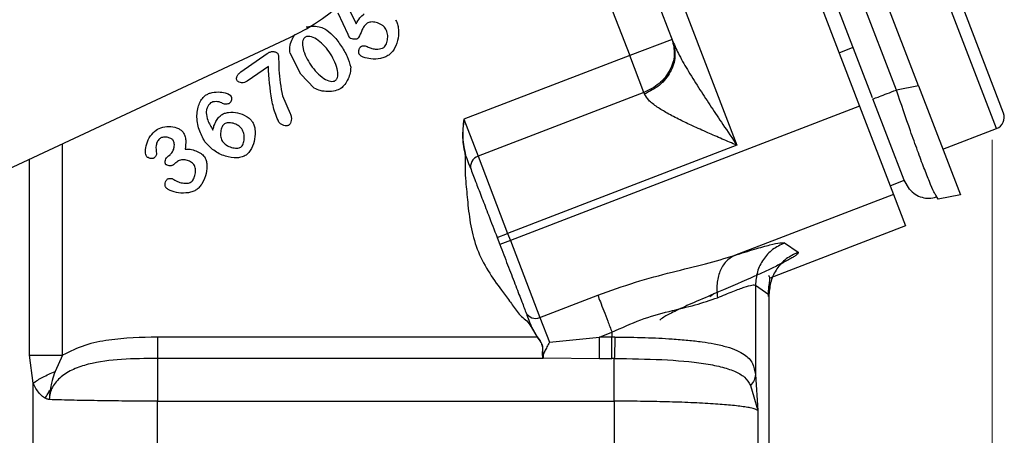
# Model space of a CAD drawing. Header units: inches. Extents: x 0.6 to 16.3, y 0.2 to 11.5.
# Tile 5 of 16: x 5.294 to 7.031, y 4.319 to 5.052. Entities that reach past the tile are written whole.
import ezdxf

# ---------------------------------------------------------------- set-up
doc = ezdxf.new("R2010")
doc.units = ezdxf.units.IN
doc.header["$MEASUREMENT"] = 0
doc.styles.add('SLDTEXTSTYLE0', font='TXT', dxfattribs={"width": 0.75})
doc.dimstyles.new('SLDDIMSTYLE0', dxfattribs={"dimtxt": 0.137795, "dimasz": 0.14, "dimexe": 0, "dimexo": 0.0625, "dimgap": 0.034449, "dimtad": 0, "dimdec": 1, "dimlfac": 1.5, "dimrnd": 1e-09, "dimzin": 12, "dimdsep": 46, "dimtxsty": 'SLDTEXTSTYLE0', "dimblk1": 'CLOSED', "dimblk2": 'CLOSED', "dimsah": 1, "dimcen": 0.09, "dimadec": 0, "dimazin": 3, "dimtfac": 1, "dimtofl": 0, "dimtmove": 0, "dimatfit": 3, "dimldrblk": 'CLOSED', "dimfxl": 0, "dimfrac": 2, "dimtolj": 1, "dimtzin": 12, "dimarcsym": 0})

# ---------------------------------------------------------------- blocks, each defined once
blk = doc.blocks.new('_Closed')
at = {"color": 0, "linetype": 'ByBlock', "lineweight": -2}
for p, q in [((-1, 0.166667), (0, 0)), ((-1, 0.166667), (-1, -0.166667)), ((0, 0), (-1, -0.166667)), ((0, 0), (-1, 0))]:
    blk.add_line(p, q, dxfattribs=at)
blk = doc.blocks.new('_D_5')
at = {"color": 7, "linetype": 'Continuous', "lineweight": 0}
for p, q in [((7.0101, 4.8404), (7.0101, 2.4838)), ((4.8323, 3.8668), (4.8323, 2.4838)), ((5.8839, 2.7216), (5.8419, 2.7216)), ((5.8419, 2.7216), (5.8419, 2.5029)), ((6.0875, 2.7216), (6.1295, 2.7216)), ((6.1295, 2.7216), (6.1295, 2.5029)), ((4.8323, 2.5231), (5.7211, 2.5231)), ((7.0101, 2.5231), (6.2504, 2.5231)), ((5.8419, 2.5029), (5.8839, 2.5029)), ((6.1295, 2.5029), (6.0875, 2.5029))]:
    blk.add_line(p, q, dxfattribs=at)
at = {"color": 7, "linetype": 'Continuous', "lineweight": 18, "xscale": 0.14, "yscale": 0.14, "rotation": 180.0000000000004}
blk.add_blockref('_Closed', (4.8323, 2.5231, 0.4324), dxfattribs=at)
at = {"color": 7, "linetype": 'Continuous', "lineweight": 18, "xscale": 0.14, "yscale": 0.14}
blk.add_blockref('_Closed', (7.0101, 2.5231, 0.4324), dxfattribs=at)
at = {"color": 7, "linetype": 'Continuous', "lineweight": 18, "char_height": 0.1378, "attachment_point": 1, "style": 'SLDTEXTSTYLE0'}
for s, insert in [('83', (5.8839, 2.6805)), ('3.3', (5.8585, 2.4743))]:
    blk.add_mtext(s, dxfattribs=dict(at, insert=insert))

msp = doc.modelspace()

# ---------------------------------------------------------------- linework, layer by layer
at = {"color": 7, "linetype": 'Continuous', "lineweight": 25}
for p, q in [((6.8801, 4.9357), (6.5195, 5.8752)), ((6.841, 4.9281), (6.4853, 5.8547)), ((6.4118, 5.8487), (6.7763, 4.8993)), ((6.799, 4.9144), (6.4449, 5.8368)), ((6.205, 5.755), (6.5599, 4.8305)), ((6.2435, 5.5431), (6.4467, 5.0138)), ((6.1702, 5.5108), (6.3706, 4.9887)), ((7.03, 4.8874), (6.9569, 5.0779)), ((5.8737, 5.026), (5.8562, 5.0634)), ((5.876, 5.07), (5.8879, 5.0446)), ((4.7593, 4.5475), (5.7709, 5.0206)), ((6.4453, 5.0174), (6.3706, 4.9887)), ((6.74, 4.9939), (6.7649, 5.0034)), ((5.6845, 4.96), (5.7309, 4.9925)), ((5.7902, 4.9563), (5.7714, 4.9929)), ((6.3706, 4.9887), (6.0781, 4.8764)), ((6.3957, 4.9235), (6.3706, 4.9887)), ((5.7332, 4.9698), (5.6959, 4.9437)), ((5.814, 4.9313), (5.7902, 4.9563)), ((6.8801, 4.9357), (6.841, 4.9281)), ((6.8801, 4.9357), (6.954, 4.7433)), ((5.7581, 4.9178), (5.7718, 4.8867)), ((6.3957, 4.9235), (6.1031, 4.8112)), ((6.3957, 4.9235), (6.3966, 4.921)), ((6.7763, 4.8993), (6.1601, 4.6627)), ((6.7763, 4.8993), (6.8359, 4.7439)), ((6.8549, 4.7688), (6.7998, 4.9123)), ((6.0781, 4.8764), (6.1031, 4.8112)), ((6.9232, 4.8235), (7.0178, 4.8599)), ((6.5599, 4.8305), (6.1553, 4.6752)), ((5.5568, 4.8118), (5.5597, 4.8138)), ((6.1031, 4.8112), (6.1553, 4.6752)), ((6.83, 4.7592), (6.8549, 4.7688)), ((6.8643, 4.7533), (6.8549, 4.7688)), ((6.8359, 4.7439), (6.5555, 4.6362)), ((6.8359, 4.7439), (6.8573, 4.6883)), ((6.9149, 4.7357), (6.9106, 4.7427)), ((6.954, 4.7433), (6.9149, 4.7357)), ((6.1367, 4.6681), (6.1553, 4.6752)), ((6.1553, 4.6752), (6.1601, 4.6627)), ((6.8573, 4.6883), (6.6178, 4.5964)), ((6.1367, 4.6681), (6.1414, 4.6556)), ((6.1601, 4.6627), (6.1414, 4.6556)), ((6.1601, 4.6627), (6.2123, 4.5268)), ((6.6436, 4.6583), (6.6676, 4.6418)), ((6.5923, 4.5837), (6.5923, 4.426)), ((6.5923, 4.5837), (6.6163, 4.5672)), ((6.2123, 4.5268), (6.3143, 4.5659)), ((6.6163, 4.5672), (6.6163, 3.8495)), ((6.6167, 3.8495), (6.6167, 4.5675)), ((6.2123, 4.5268), (6.2291, 4.4831)), ((6.1962, 4.511), (6.1966, 4.5102)), ((6.1966, 4.5102), (6.2071, 4.4923)), ((6.1969, 4.5112), (6.1972, 4.5104)), ((6.1972, 4.5104), (6.2075, 4.4926)), ((6.3174, 4.4923), (6.3393, 4.5007)), ((6.3393, 4.5007), (6.3393, 4.4923)), ((6.2071, 4.4923), (5.5374, 4.4923)), ((6.2291, 4.4831), (6.3174, 4.4923)), ((6.3393, 4.4923), (6.3174, 4.4923)), ((6.3443, 4.4922), (6.3393, 4.4923)), ((5.318, 4.4109), (5.3115, 4.4602)), ((5.3703, 4.4602), (5.3569, 4.4313)), ((6.2181, 4.4545), (5.5374, 4.4545)), ((6.217, 4.4575), (6.2181, 4.4545)), ((6.2176, 4.4571), (6.2178, 4.4567)), ((6.2178, 4.4567), (6.218, 4.4561)), ((6.218, 4.4561), (6.2181, 4.4558)), ((6.2181, 4.4558), (6.3174, 4.4545)), ((6.3174, 4.4545), (6.3393, 4.4545)), ((6.3435, 4.4545), (6.3393, 4.4545)), ((6.5923, 4.426), (6.5965, 4.3626)), ((5.318, 3.8303), (5.318, 4.4109)), ((6.584, 4.4069), (6.5965, 4.3626)), ((5.5374, 3.8327), (5.5374, 4.3791)), ((5.5374, 4.3791), (6.3435, 4.3791)), ((6.3435, 4.3791), (6.3435, 3.8327)), ((6.5965, 4.3626), (6.5965, 3.8396))]:
    msp.add_line(p, q, dxfattribs=at)
at = {"color": 8, "linetype": 'Continuous', "lineweight": 25}
for p, q in [((7.0178, 4.8599), (6.9294, 5.0901)), ((5.3703, 4.4602), (5.3703, 4.8333)), ((5.3115, 4.4602), (5.3115, 4.8058)), ((6.519, 4.5682), (6.512, 4.5633))]:
    msp.add_line(p, q, dxfattribs=at)
at = {"color": 7, "linetype": 'Continuous', "lineweight": 25}
for centre, radius, start, end in [((7.0101, 4.8798), 0.0213, 291, 21), ((6.1088, 4.7932), 0.0189, 107.4037, 196.8829), ((6.2045, 4.544), 0.0189, 205.1171, 294.5963)]:
    msp.add_arc(centre, radius, start, end, dxfattribs=at)
msp.add_ellipse((5.6122, 5.3591), major_axis=(0.2668, -0.2619), ratio=0.998439, start_param=5.926445, end_param=6.639926, dxfattribs=at)
for points, knots in [([(5.8879, 5.0446), (5.8899, 5.0483), (5.8936, 5.0552), (5.8996, 5.0603), (5.9023, 5.0626)], [0, 0, 0, 0, 0.537336, 1, 1, 1, 1]), ([(5.7996, 5.0394), (5.803, 5.04), (5.8106, 5.0414), (5.8221, 5.0405), (5.8293, 5.0375), (5.8326, 5.0361)], [0, 0, 0, 0, 0.3064405, 0.6844696, 1, 1, 1, 1]), ([(5.9073, 5.0458), (5.9055, 5.0441), (5.9015, 5.0404), (5.8971, 5.0315), (5.8946, 5.0234), (5.8911, 5.0194), (5.8906, 5.0188)], [0, 0, 0, 0, 0.229874, 0.502437, 0.925151, 1, 1, 1, 1]), ([(5.9395, 5.0372), (5.9386, 5.0383), (5.9366, 5.0407), (5.9313, 5.0444), (5.9238, 5.0476), (5.916, 5.0484), (5.9105, 5.0475), (5.9083, 5.0463), (5.9073, 5.0458)], [0, 0, 0, 0, 0.121902, 0.256345, 0.536882, 0.796434, 0.9071, 1, 1, 1, 1]), ([(5.9574, 5.0522), (5.9585, 5.0502), (5.961, 5.0458), (5.9633, 5.0348), (5.9628, 5.0195), (5.9579, 5.0048), (5.9517, 4.9949), (5.9476, 4.9914), (5.9457, 4.9897)], [0, 0, 0, 0, 0.100372, 0.219219, 0.489653, 0.76541, 0.890751, 1, 1, 1, 1]), ([(5.7714, 4.9929), (5.7712, 4.9966), (5.7706, 5.0044), (5.7739, 5.016), (5.7779, 5.023), (5.7799, 5.0265)], [0, 0, 0, 0, 0.310177, 0.662702, 1, 1, 1, 1]), ([(5.7978, 5.021), (5.7972, 5.0205), (5.7962, 5.0197), (5.7945, 5.0171), (5.7927, 5.0109), (5.7947, 4.9941), (5.8024, 4.9811), (5.8079, 4.9717)], [0, 0, 0, 0, 0.03813, 0.077594, 0.167568, 0.394077, 1, 1, 1, 1]), ([(5.8406, 4.9954), (5.8372, 4.9997), (5.8306, 5.0082), (5.8191, 5.0177), (5.809, 5.0225), (5.8024, 5.0228), (5.7995, 5.022), (5.7983, 5.0213), (5.7978, 5.021)], [0, 0, 0, 0, 0.307114, 0.600658, 0.833127, 0.922874, 0.962224, 1, 1, 1, 1]), ([(5.8326, 5.0361), (5.8374, 5.0326), (5.8483, 5.0246), (5.8562, 5.0136), (5.8606, 5.0074)], [0, 0, 0, 0, 0.435422, 1, 1, 1, 1]), ([(5.8763, 5.0208), (5.8762, 5.0208), (5.8761, 5.021), (5.8759, 5.0215), (5.875, 5.0232), (5.8742, 5.0248), (5.8737, 5.026)], [0, 0, 0, 0, 0.036391, 0.09805, 0.297334, 1, 1, 1, 1]), ([(5.8906, 5.0188), (5.8901, 5.0185), (5.8891, 5.0179), (5.8865, 5.0175), (5.883, 5.0175), (5.8796, 5.0184), (5.8774, 5.0195), (5.8766, 5.0204), (5.8763, 5.0208)], [0, 0, 0, 0, 0.106669, 0.232351, 0.509323, 0.781131, 0.901619, 1, 1, 1, 1]), ([(5.9367, 5.0032), (5.9376, 5.004), (5.9396, 5.0058), (5.9423, 5.011), (5.944, 5.0189), (5.9436, 5.0288), (5.9408, 5.0345), (5.9395, 5.0372)], [0, 0, 0, 0, 0.097481, 0.212424, 0.478332, 0.757867, 1, 1, 1, 1]), ([(5.8606, 5.0074), (5.8648, 5.0008), (5.8726, 4.9885), (5.8765, 4.9746), (5.8784, 4.9682)], [0, 0, 0, 0, 0.542001, 1, 1, 1, 1]), ([(5.8934, 4.9911), (5.8932, 4.9915), (5.8927, 4.9924), (5.8924, 4.9948), (5.8926, 4.9979), (5.8935, 5.0011), (5.8948, 5.0032), (5.8956, 5.004), (5.896, 5.0044)], [0, 0, 0, 0, 0.095497, 0.212434, 0.48257, 0.760232, 0.889728, 1, 1, 1, 1]), ([(5.896, 5.0044), (5.897, 5.0049), (5.8989, 5.0061), (5.9024, 5.0064), (5.906, 5.0056), (5.9082, 5.0044), (5.9094, 5.0037)], [0, 0, 0, 0, 0.238373, 0.465958, 0.713108, 1, 1, 1, 1]), ([(5.9094, 5.0037), (5.9116, 5.0028), (5.9161, 5.0008), (5.9245, 5.0001), (5.932, 5.0005), (5.9359, 5.0028), (5.9367, 5.0032)], [0, 0, 0, 0, 0.244375, 0.517978, 0.899703, 1, 1, 1, 1]), ([(6.4467, 5.0138), (6.4503, 5.0057), (6.4582, 4.988), (6.475, 4.9595), (6.4941, 4.9291), (6.5145, 4.8979), (6.5364, 4.8653), (6.5516, 4.8428), (6.5599, 4.8305)], [0, 0, 0, 0, 0.1339895, 0.2900457, 0.4651218, 0.632251, 0.7990286, 1, 1, 1, 1]), ([(5.7309, 4.9925), (5.7326, 4.9935), (5.7359, 4.9954), (5.7406, 4.9961), (5.7441, 4.9958), (5.7464, 4.9951), (5.7484, 4.994), (5.7493, 4.9929), (5.7498, 4.9923)], [0, 0, 0, 0, 0.285485, 0.549595, 0.673749, 0.786104, 0.895903, 1, 1, 1, 1]), ([(5.7498, 4.9923), (5.75, 4.9919), (5.7505, 4.9908), (5.751, 4.9875), (5.7515, 4.9784), (5.7514, 4.9545), (5.7553, 4.9331), (5.7581, 4.9178)], [0, 0, 0, 0, 0.01856, 0.047638, 0.132356, 0.382091, 1, 1, 1, 1]), ([(5.8513, 4.9449), (5.8518, 4.9453), (5.8529, 4.9462), (5.8545, 4.9487), (5.8564, 4.9552), (5.8544, 4.9725), (5.8464, 4.9858), (5.8406, 4.9954)], [0, 0, 0, 0, 0.036391, 0.075087, 0.163772, 0.39634, 1, 1, 1, 1]), ([(5.9457, 4.9897), (5.9434, 4.9884), (5.9388, 4.9857), (5.9281, 4.9828), (5.915, 4.9822), (5.9032, 4.9849), (5.8963, 4.9882), (5.8942, 4.9903), (5.8934, 4.9911)], [0, 0, 0, 0, 0.141897, 0.292297, 0.591103, 0.843023, 0.936111, 1, 1, 1, 1]), ([(5.7518, 4.8714), (5.7498, 4.8758), (5.7442, 4.8883), (5.7363, 4.9211), (5.7345, 4.9499), (5.7332, 4.9698)], [0, 0, 0, 0, 0.1439343, 0.4072724, 1, 1, 1, 1]), ([(5.8079, 4.9717), (5.8149, 4.9631), (5.8247, 4.9513), (5.8401, 4.9436), (5.8467, 4.9432), (5.8496, 4.9438), (5.8507, 4.9445), (5.8513, 4.9449)], [0, 0, 0, 0, 0.60548, 0.838248, 0.926216, 0.964377, 1, 1, 1, 1]), ([(5.8784, 4.9682), (5.8782, 4.9649), (5.8779, 4.9578), (5.8739, 4.9476), (5.8688, 4.9379), (5.8637, 4.9331), (5.8613, 4.9309)], [0, 0, 0, 0, 0.233107, 0.503654, 0.772311, 1, 1, 1, 1]), ([(5.6782, 4.9443), (5.6779, 4.9449), (5.6772, 4.9461), (5.6769, 4.9483), (5.6772, 4.9504), (5.6783, 4.9534), (5.6806, 4.9568), (5.6832, 4.9589), (5.6845, 4.96)], [0, 0, 0, 0, 0.111501, 0.223563, 0.33819, 0.462028, 0.726454, 1, 1, 1, 1]), ([(5.6959, 4.9437), (5.6944, 4.9428), (5.6913, 4.9411), (5.6862, 4.9405), (5.6822, 4.9413), (5.6796, 4.9427), (5.6786, 4.9438), (5.6782, 4.9443)], [0, 0, 0, 0, 0.273164, 0.538657, 0.781642, 0.894874, 1, 1, 1, 1]), ([(5.6212, 4.8369), (5.6174, 4.8439), (5.6096, 4.8583), (5.6065, 4.8788), (5.6081, 4.8947), (5.6114, 4.9049), (5.616, 4.9133), (5.6204, 4.9171), (5.6224, 4.9189)], [0, 0, 0, 0, 0.267066, 0.551881, 0.683445, 0.803764, 0.910563, 1, 1, 1, 1]), ([(5.6224, 4.9189), (5.6241, 4.9199), (5.6277, 4.922), (5.6364, 4.9243), (5.6475, 4.9252), (5.6579, 4.9232), (5.6643, 4.9203), (5.6663, 4.9183), (5.6671, 4.9175)], [0, 0, 0, 0, 0.125019, 0.265997, 0.561786, 0.823941, 0.925428, 1, 1, 1, 1]), ([(5.6671, 4.9175), (5.6673, 4.9171), (5.6678, 4.9162), (5.6682, 4.9139), (5.6681, 4.9108), (5.6672, 4.9078), (5.6659, 4.9057), (5.6651, 4.905), (5.6647, 4.9047)], [0, 0, 0, 0, 0.1013533, 0.2207725, 0.4890815, 0.7620022, 0.8897295, 1, 1, 1, 1]), ([(5.8613, 4.9309), (5.858, 4.9293), (5.8506, 4.9258), (5.838, 4.9252), (5.8251, 4.9261), (5.8175, 4.9297), (5.814, 4.9313)], [0, 0, 0, 0, 0.224279, 0.491579, 0.763289, 1, 1, 1, 1]), ([(6.5599, 4.8305), (6.5512, 4.8342), (6.5338, 4.8416), (6.5076, 4.853), (6.4827, 4.8642), (6.4586, 4.8756), (6.4374, 4.8866), (6.4184, 4.8982), (6.4034, 4.9095), (6.3988, 4.9174), (6.3966, 4.921)], [0, 0, 0, 0, 0.132324, 0.264064, 0.403482, 0.522865, 0.655461, 0.770044, 0.892843, 1, 1, 1, 1]), ([(5.6311, 4.9052), (5.6301, 4.9043), (5.6279, 4.902), (5.6256, 4.8976), (5.6237, 4.8928), (5.6233, 4.8895), (5.6232, 4.8879)], [0, 0, 0, 0, 0.212799, 0.482006, 0.760523, 1, 1, 1, 1]), ([(5.6508, 4.9052), (5.6493, 4.9059), (5.6462, 4.9073), (5.641, 4.9077), (5.6356, 4.9074), (5.6325, 4.9059), (5.6311, 4.9052)], [0, 0, 0, 0, 0.229184, 0.498956, 0.768886, 1, 1, 1, 1]), ([(5.6647, 4.9047), (5.6643, 4.9044), (5.6634, 4.9039), (5.6611, 4.9033), (5.6579, 4.9031), (5.6541, 4.9035), (5.6518, 4.9047), (5.6508, 4.9052)], [0, 0, 0, 0, 0.099089, 0.216375, 0.482429, 0.757239, 1, 1, 1, 1]), ([(5.6232, 4.8879), (5.624, 4.8835), (5.626, 4.8726), (5.632, 4.8631), (5.6355, 4.8575)], [0, 0, 0, 0, 0.405308, 1, 1, 1, 1]), ([(5.6355, 4.8575), (5.636, 4.8599), (5.637, 4.8652), (5.6406, 4.8725), (5.6449, 4.8794), (5.6488, 4.8828), (5.6506, 4.8844)], [0, 0, 0, 0, 0.238157, 0.507, 0.772223, 1, 1, 1, 1]), ([(5.6506, 4.8844), (5.6523, 4.8854), (5.6561, 4.8874), (5.6657, 4.8893), (5.6793, 4.8886), (5.6919, 4.8835), (5.7004, 4.8778), (5.7033, 4.8743), (5.7047, 4.8728)], [0, 0, 0, 0, 0.097977, 0.217495, 0.490547, 0.771156, 0.897382, 1, 1, 1, 1]), ([(5.7718, 4.8867), (5.7725, 4.8847), (5.7739, 4.8807), (5.7738, 4.8748), (5.7727, 4.8704), (5.771, 4.8676), (5.7699, 4.8667), (5.7694, 4.8662)], [0, 0, 0, 0, 0.292582, 0.562945, 0.8001718, 0.9054893, 1, 1, 1, 1]), ([(5.535, 4.8575), (5.5388, 4.8594), (5.5471, 4.8634), (5.5611, 4.8642), (5.5723, 4.8615), (5.5795, 4.8574), (5.5818, 4.8548), (5.5829, 4.8536)], [0, 0, 0, 0, 0.246237, 0.530501, 0.795557, 0.908656, 1, 1, 1, 1]), ([(5.6557, 4.8684), (5.655, 4.8677), (5.6533, 4.8662), (5.6507, 4.8615), (5.6487, 4.8543), (5.6488, 4.8467), (5.6501, 4.8408), (5.6515, 4.8384), (5.6521, 4.8373)], [0, 0, 0, 0, 0.090795, 0.203061, 0.469817, 0.75245, 0.883828, 1, 1, 1, 1]), ([(5.6863, 4.8595), (5.6842, 4.8616), (5.68, 4.8661), (5.6713, 4.8697), (5.6639, 4.8706), (5.6586, 4.8699), (5.6566, 4.8688), (5.6557, 4.8684)], [0, 0, 0, 0, 0.255878, 0.538478, 0.799499, 0.90922, 1, 1, 1, 1]), ([(5.7047, 4.8728), (5.7057, 4.8708), (5.7081, 4.8666), (5.7102, 4.856), (5.7098, 4.8414), (5.7051, 4.8274), (5.6993, 4.8181), (5.6956, 4.8149), (5.6938, 4.8134)], [0, 0, 0, 0, 0.102253, 0.223123, 0.496481, 0.771478, 0.894517, 1, 1, 1, 1]), ([(5.7694, 4.8662), (5.7688, 4.8659), (5.7675, 4.8652), (5.7645, 4.8648), (5.7603, 4.8654), (5.7554, 4.8674), (5.753, 4.8701), (5.7518, 4.8714)], [0, 0, 0, 0, 0.101464, 0.213535, 0.462917, 0.732286, 1, 1, 1, 1]), ([(6.0781, 4.8764), (6.0767, 4.8656), (6.074, 4.8441), (6.0784, 4.8228), (6.0806, 4.8122)], [0, 0, 0, 0, 0.50052, 1, 1, 1, 1]), ([(6.0781, 4.8764), (6.0769, 4.8656), (6.0745, 4.8441), (6.079, 4.823), (6.0812, 4.8124)], [0, 0, 0, 0, 0.50196, 1, 1, 1, 1]), ([(5.5183, 4.8111), (5.5178, 4.8122), (5.5165, 4.8148), (5.5161, 4.8224), (5.5181, 4.8337), (5.5243, 4.8472), (5.5315, 4.8542), (5.535, 4.8575)], [0, 0, 0, 0, 0.068697, 0.166685, 0.425292, 0.727344, 1, 1, 1, 1]), ([(5.5829, 4.8536), (5.584, 4.8515), (5.5863, 4.8471), (5.588, 4.8368), (5.5869, 4.829), (5.5863, 4.8238)], [0, 0, 0, 0, 0.228594, 0.491256, 1, 1, 1, 1]), ([(5.6847, 4.8273), (5.6855, 4.8281), (5.6873, 4.8297), (5.6896, 4.8346), (5.6909, 4.8419), (5.6904, 4.8513), (5.6876, 4.8568), (5.6863, 4.8595)], [0, 0, 0, 0, 0.095485, 0.208128, 0.4638, 0.739462, 1, 1, 1, 1]), ([(5.5423, 4.8428), (5.5415, 4.8421), (5.5396, 4.8406), (5.5368, 4.8365), (5.534, 4.8281), (5.5352, 4.8207), (5.5359, 4.8158)], [0, 0, 0, 0, 0.116232, 0.242053, 0.506422, 1, 1, 1, 1]), ([(5.5652, 4.8394), (5.5646, 4.84), (5.5634, 4.8414), (5.5599, 4.8434), (5.5547, 4.8451), (5.5492, 4.8452), (5.5449, 4.8443), (5.5432, 4.8433), (5.5423, 4.8428)], [0, 0, 0, 0, 0.102228, 0.221516, 0.484132, 0.753845, 0.88398, 1, 1, 1, 1]), ([(5.5597, 4.8138), (5.5604, 4.8145), (5.5621, 4.8159), (5.5647, 4.8198), (5.567, 4.8255), (5.5676, 4.8317), (5.5668, 4.8365), (5.5657, 4.8384), (5.5652, 4.8394)], [0, 0, 0, 0, 0.108645, 0.232204, 0.49647, 0.760075, 0.886323, 1, 1, 1, 1]), ([(5.6938, 4.8134), (5.6916, 4.8121), (5.6866, 4.8094), (5.674, 4.8077), (5.6563, 4.8106), (5.6362, 4.8203), (5.6261, 4.8315), (5.6212, 4.8369)], [0, 0, 0, 0, 0.094138, 0.203138, 0.456911, 0.736427, 1, 1, 1, 1]), ([(5.6521, 4.8373), (5.6543, 4.8351), (5.6588, 4.8304), (5.6678, 4.8266), (5.6756, 4.8251), (5.6814, 4.8256), (5.6836, 4.8268), (5.6847, 4.8273)], [0, 0, 0, 0, 0.2548, 0.531537, 0.790311, 0.904373, 1, 1, 1, 1]), ([(5.5359, 4.8158), (5.536, 4.8155), (5.536, 4.8149), (5.5356, 4.8136), (5.5347, 4.8118), (5.5333, 4.8097), (5.532, 4.8086), (5.5314, 4.8081)], [0, 0, 0, 0, 0.086317, 0.194251, 0.453253, 0.745099, 1, 1, 1, 1]), ([(5.552, 4.7975), (5.5518, 4.7979), (5.5513, 4.7989), (5.551, 4.8014), (5.5516, 4.8048), (5.5534, 4.8088), (5.5557, 4.8108), (5.5568, 4.8118)], [0, 0, 0, 0, 0.095505, 0.2029, 0.448605, 0.72152, 1, 1, 1, 1]), ([(5.5863, 4.8238), (5.5893, 4.8238), (5.5958, 4.8239), (5.6054, 4.821), (5.6142, 4.8169), (5.6185, 4.8125), (5.6203, 4.8106)], [0, 0, 0, 0, 0.239073, 0.518782, 0.787859, 1, 1, 1, 1]), ([(6.0806, 4.8122), (6.0804, 4.8044), (6.0801, 4.7893), (6.081, 4.7679), (6.0832, 4.7484), (6.0854, 4.7222), (6.0895, 4.6881), (6.1002, 4.6468), (6.1199, 4.609), (6.1407, 4.5795), (6.1586, 4.5561), (6.1695, 4.5401), (6.1795, 4.5279), (6.1898, 4.5214), (6.1941, 4.5144), (6.1962, 4.511)], [0, 0, 0, 0, 0.069625, 0.135872, 0.192029, 0.246645, 0.37203, 0.499918, 0.627797, 0.75318, 0.8237, 0.892351, 0.927618, 0.96402, 1, 1, 1, 1]), ([(6.0806, 4.8122), (6.0807, 4.8122), (6.0808, 4.8122), (6.081, 4.8123), (6.0811, 4.8124), (6.0812, 4.8124), (6.0812, 4.8124), (6.0812, 4.8124)], [0, 0, 0, 0, 0.242762, 0.371438, 0.500855, 0.758479, 1, 1, 1, 1]), ([(5.5314, 4.8081), (5.531, 4.8079), (5.5301, 4.8074), (5.5278, 4.8071), (5.5247, 4.8073), (5.5216, 4.8084), (5.5194, 4.8097), (5.5186, 4.8107), (5.5183, 4.8111)], [0, 0, 0, 0, 0.094343, 0.208138, 0.471741, 0.748364, 0.881984, 1, 1, 1, 1]), ([(5.5652, 4.7958), (5.5647, 4.7955), (5.5636, 4.7949), (5.5612, 4.7943), (5.5581, 4.7942), (5.5551, 4.795), (5.5531, 4.7962), (5.5524, 4.7971), (5.552, 4.7975)], [0, 0, 0, 0, 0.123819, 0.253842, 0.517547, 0.771891, 0.891559, 1, 1, 1, 1]), ([(5.5728, 4.802), (5.5724, 4.8017), (5.571, 4.8006), (5.5688, 4.7988), (5.5668, 4.7972), (5.5656, 4.7962), (5.5652, 4.7959), (5.5652, 4.7958)], [0, 0, 0, 0, 0.179671, 0.526131, 0.858955, 0.98271, 1, 1, 1, 1]), ([(5.6019, 4.7964), (5.6011, 4.7973), (5.5994, 4.7994), (5.5949, 4.8024), (5.5883, 4.8048), (5.5813, 4.8051), (5.5761, 4.8039), (5.5739, 4.8027), (5.5728, 4.802)], [0, 0, 0, 0, 0.117113, 0.244349, 0.505577, 0.763716, 0.887443, 1, 1, 1, 1]), ([(5.597, 4.766), (5.5978, 4.7666), (5.5995, 4.7681), (5.6022, 4.7727), (5.6045, 4.7797), (5.6048, 4.7873), (5.6037, 4.793), (5.6025, 4.7953), (5.6019, 4.7964)], [0, 0, 0, 0, 0.092721, 0.207402, 0.478209, 0.760438, 0.888831, 1, 1, 1, 1]), ([(5.6203, 4.8106), (5.6212, 4.8089), (5.6233, 4.805), (5.6252, 4.7949), (5.6243, 4.7804), (5.6187, 4.7665), (5.6122, 4.7571), (5.6082, 4.7537), (5.6064, 4.7522)], [0, 0, 0, 0, 0.089964, 0.204079, 0.472974, 0.757374, 0.888917, 1, 1, 1, 1]), ([(6.0907, 4.7877), (6.0936, 4.7802), (6.0988, 4.7666), (6.1098, 4.738), (6.1222, 4.7058), (6.1315, 4.6815), (6.1367, 4.6681)], [0, 0, 0, 0, 0.275656, 0.500001, 0.723556, 1, 1, 1, 1]), ([(5.5525, 4.7558), (5.5522, 4.7564), (5.5516, 4.7575), (5.551, 4.7603), (5.5512, 4.764), (5.5524, 4.7675), (5.5539, 4.7699), (5.5549, 4.7707), (5.5554, 4.7711)], [0, 0, 0, 0, 0.112262, 0.236605, 0.502303, 0.767617, 0.891531, 1, 1, 1, 1]), ([(5.5554, 4.7711), (5.556, 4.7714), (5.5574, 4.7721), (5.5602, 4.7723), (5.5627, 4.7723), (5.564, 4.7716), (5.5643, 4.7715)], [0, 0, 0, 0, 0.230367, 0.510907, 0.904082, 1, 1, 1, 1]), ([(5.5643, 4.7715), (5.567, 4.7698), (5.5725, 4.7665), (5.5813, 4.7638), (5.5886, 4.7632), (5.5939, 4.7642), (5.596, 4.7654), (5.597, 4.766)], [0, 0, 0, 0, 0.276291, 0.547409, 0.79122, 0.901461, 1, 1, 1, 1]), ([(5.6064, 4.7522), (5.6043, 4.751), (5.5998, 4.7485), (5.5891, 4.7461), (5.5753, 4.7458), (5.563, 4.7492), (5.5556, 4.7529), (5.5534, 4.755), (5.5525, 4.7558)], [0, 0, 0, 0, 0.125001, 0.270375, 0.574348, 0.839126, 0.93738, 1, 1, 1, 1]), ([(6.8642, 4.7533), (6.8675, 4.75), (6.8741, 4.7435), (6.8862, 4.7382), (6.899, 4.7363), (6.9074, 4.7384), (6.9117, 4.7394)], [0, 0, 0, 0, 0.24674, 0.496303, 0.747818, 1, 1, 1, 1]), ([(6.5555, 4.6362), (6.5678, 4.6401), (6.5924, 4.6479), (6.6191, 4.6553), (6.6377, 4.6593), (6.6416, 4.6586), (6.6436, 4.6583)], [0, 0, 0, 0, 0.251288, 0.503113, 0.752364, 1, 1, 1, 1]), ([(6.6676, 4.6418), (6.6678, 4.6414), (6.6684, 4.6405), (6.6661, 4.6381), (6.6623, 4.6353), (6.6583, 4.6328), (6.6548, 4.6307), (6.6508, 4.6285), (6.6463, 4.626), (6.6376, 4.6215), (6.6236, 4.6145), (6.6036, 4.6052), (6.572, 4.5908), (6.5417, 4.5779), (6.519, 4.5682)], [0, 0, 0, 0, 0.080191, 0.160755, 0.241533, 0.279738, 0.317885, 0.356041, 0.394274, 0.432648, 0.55699, 0.661672, 0.745679, 1, 1, 1, 1]), ([(6.3143, 4.5659), (6.3364, 4.5739), (6.38, 4.5896), (6.4445, 4.6069), (6.5045, 4.6209), (6.5388, 4.6312), (6.5555, 4.6362)], [0, 0, 0, 0, 0.2652025, 0.5230816, 0.7683608, 1, 1, 1, 1]), ([(6.5555, 4.6362), (6.5502, 4.633), (6.5396, 4.6267), (6.5291, 4.6086), (6.5234, 4.5864), (6.5247, 4.5699), (6.5254, 4.5617)], [0, 0, 0, 0, 0.249995, 0.5000018, 0.7499944, 1, 1, 1, 1]), ([(6.6154, 4.564), (6.6154, 4.5664), (6.6154, 4.5714), (6.6161, 4.5808), (6.6176, 4.5907), (6.6185, 4.5979), (6.6166, 4.5995), (6.6157, 4.6003)], [0, 0, 0, 0, 0.0948514, 0.1934305, 0.4186263, 0.7066226, 1, 1, 1, 1]), ([(6.5254, 4.5617), (6.5349, 4.5656), (6.5535, 4.5733), (6.5738, 4.5807), (6.5878, 4.5847), (6.5908, 4.5841), (6.5923, 4.5837)], [0, 0, 0, 0, 0.257689, 0.505168, 0.753456, 1, 1, 1, 1]), ([(6.3393, 4.5007), (6.3562, 4.5084), (6.3897, 4.5238), (6.4404, 4.5381), (6.4875, 4.5485), (6.5127, 4.5572), (6.5254, 4.5617)], [0, 0, 0, 0, 0.254697, 0.50467, 0.752029, 1, 1, 1, 1]), ([(6.519, 4.5682), (6.5054, 4.5624), (6.4785, 4.5509), (6.4486, 4.5371), (6.4284, 4.5266), (6.4253, 4.5235), (6.4237, 4.5219)], [0, 0, 0, 0, 0.2559, 0.507701, 0.75543, 1, 1, 1, 1]), ([(6.1969, 4.5112), (6.1968, 4.5112), (6.1968, 4.5112), (6.1967, 4.5112), (6.1967, 4.5112), (6.1966, 4.5111), (6.1964, 4.5111), (6.1963, 4.511), (6.1962, 4.511)], [0, 0, 0, 0, 0.239531, 0.368485, 0.499883, 0.631615, 0.76057, 1, 1, 1, 1]), ([(6.1966, 4.5102), (6.1966, 4.5102), (6.1968, 4.5103), (6.197, 4.5104), (6.1971, 4.5104), (6.1972, 4.5104), (6.1972, 4.5104)], [0, 0, 0, 0, 0.270472, 0.562412, 0.789476, 1, 1, 1, 1]), ([(5.5374, 4.4923), (5.5088, 4.4915), (5.4658, 4.4904), (5.409, 4.4794), (5.3832, 4.4666), (5.3703, 4.4602)], [0, 0, 0, 0, 0.499439, 0.749991, 1, 1, 1, 1]), ([(6.2071, 4.4923), (6.2071, 4.4923), (6.2072, 4.4924), (6.2073, 4.4925), (6.2075, 4.4926), (6.2075, 4.4926), (6.2075, 4.4926)], [0, 0, 0, 0, 0.2455749, 0.500002, 0.7543596, 1, 1, 1, 1]), ([(6.2071, 4.4923), (6.2094, 4.4893), (6.2129, 4.4849), (6.2159, 4.4782), (6.217, 4.4714), (6.2159, 4.4637), (6.2166, 4.4595), (6.217, 4.4575)], [0, 0, 0, 0, 0.251056, 0.376251, 0.50133, 0.750819, 1, 1, 1, 1]), ([(6.2075, 4.4926), (6.2099, 4.4896), (6.2133, 4.485), (6.2163, 4.4783), (6.2174, 4.4714), (6.2165, 4.4635), (6.2173, 4.4593), (6.2176, 4.4571)], [0, 0, 0, 0, 0.253813, 0.377374, 0.504188, 0.753636, 1, 1, 1, 1]), ([(6.2291, 4.4831), (6.2276, 4.4803), (6.2246, 4.4747), (6.2204, 4.4671), (6.2174, 4.4607), (6.2177, 4.458), (6.2178, 4.4567)], [0, 0, 0, 0, 0.251911, 0.503146, 0.766859, 1, 1, 1, 1]), ([(6.3443, 4.4922), (6.3443, 4.4877), (6.3442, 4.4785), (6.344, 4.4672), (6.3438, 4.459), (6.3436, 4.456), (6.3435, 4.4545)], [0, 0, 0, 0, 0.27977, 0.559537, 0.779763, 1, 1, 1, 1]), ([(6.3443, 4.4922), (6.3623, 4.492), (6.3971, 4.4916), (6.4402, 4.4895), (6.4734, 4.4868), (6.4982, 4.4839), (6.5213, 4.4802), (6.5421, 4.4753), (6.5597, 4.4691), (6.5761, 4.46), (6.5884, 4.4476), (6.5911, 4.4328), (6.5923, 4.426)], [0, 0, 0, 0, 0.1384614, 0.2684568, 0.3505384, 0.4289336, 0.5036872, 0.5926669, 0.6763058, 0.754763, 0.8870666, 1, 1, 1, 1]), ([(5.5374, 4.4545), (5.5163, 4.4543), (5.4753, 4.4538), (5.4253, 4.448), (5.3895, 4.4363), (5.3671, 4.4234), (5.3534, 4.4077), (5.3475, 4.3931), (5.347, 4.3856), (5.3467, 4.3818)], [0, 0, 0, 0, 0.283842, 0.551774, 0.675697, 0.791595, 0.898594, 0.949597, 1, 1, 1, 1]), ([(6.2176, 4.4571), (6.2176, 4.4572), (6.2175, 4.4573), (6.2174, 4.4574), (6.2172, 4.4575), (6.2171, 4.4575), (6.217, 4.4575)], [0, 0, 0, 0, 0.245041, 0.50005, 0.755489, 1, 1, 1, 1]), ([(6.2181, 4.4558), (6.2181, 4.4556), (6.2182, 4.4552), (6.2182, 4.4548), (6.2181, 4.4545)], [0, 0, 0, 0, 0.501762, 1, 1, 1, 1]), ([(6.3435, 4.4545), (6.372, 4.4541), (6.4292, 4.4532), (6.4919, 4.4478), (6.532, 4.4403), (6.5563, 4.4324), (6.5743, 4.4224), (6.5808, 4.4121), (6.584, 4.4069)], [0, 0, 0, 0, 0.248892, 0.4993791, 0.6255964, 0.7519503, 0.877351, 1, 1, 1, 1]), ([(5.318, 4.4109), (5.3235, 4.4145), (5.3344, 4.4218), (5.3494, 4.4281), (5.3569, 4.4313)], [0, 0, 0, 0, 0.5, 1, 1, 1, 1]), ([(5.3569, 4.4313), (5.3551, 4.4261), (5.3521, 4.4176), (5.3488, 4.4041), (5.3473, 4.3939), (5.3469, 4.3868), (5.3468, 4.3846), (5.3468, 4.3836), (5.3467, 4.3827), (5.3467, 4.382), (5.3467, 4.3818), (5.3467, 4.3818), (5.3467, 4.3818), (5.3467, 4.3818), (5.3467, 4.3818), (5.3467, 4.3818), (5.3467, 4.3818), (5.3467, 4.3818), (5.3467, 4.3818), (5.3467, 4.3818), (5.3467, 4.3818)], [0, 0, 0, 0, 0.325372, 0.532599, 0.828012, 0.926973, 0.949637, 0.957926, 0.9862, 0.998287, 0.999166, 0.999355, 0.999377, 0.999384, 0.99939, 0.999396, 0.999402, 0.999422, 0.999613, 1, 1, 1, 1]), ([(6.5923, 4.426), (6.5919, 4.4226), (6.5909, 4.4157), (6.5863, 4.4099), (6.584, 4.4069)], [0, 0, 0, 0, 0.4999985, 1, 1, 1, 1]), ([(5.3467, 4.3818), (5.345, 4.3822), (5.3383, 4.3839), (5.3275, 4.3932), (5.3214, 4.4046), (5.318, 4.4109)], [0, 0, 0, 0, 0.139883, 0.52827, 1, 1, 1, 1]), ([(5.3395, 4.3842), (5.341, 4.3868), (5.3437, 4.3916), (5.3467, 4.3965), (5.3481, 4.3988)], [0, 0, 0, 0, 0.543549, 1, 1, 1, 1]), ([(5.5374, 4.3791), (5.5206, 4.3792), (5.4868, 4.3792), (5.4371, 4.3798), (5.389, 4.3806), (5.3609, 4.3814), (5.3467, 4.3818)], [0, 0, 0, 0, 0.24176, 0.489008, 0.741752, 1, 1, 1, 1]), ([(6.5965, 4.3626), (6.5953, 4.3634), (6.5931, 4.365), (6.5845, 4.3672), (6.5711, 4.3695), (6.5503, 4.3719), (6.518, 4.3745), (6.4798, 4.3765), (6.4361, 4.378), (6.3902, 4.3789), (6.3589, 4.3791), (6.3435, 4.3791)], [0, 0, 0, 0, 0.097636, 0.181118, 0.250435, 0.380776, 0.500495, 0.630121, 0.75657, 0.879857, 1, 1, 1, 1])]:
    msp.add_open_spline(points, degree=3, knots=knots, dxfattribs=at)
for points in [[(6.4453, 5.0174), (6.4475, 5.0084), (6.4518, 4.9904), (6.4428, 4.9622), (6.4239, 4.9377), (6.4051, 4.9282), (6.3957, 4.9235)], [(6.4467, 5.0138), (6.4488, 5.005), (6.453, 4.9873), (6.4438, 4.9595), (6.4248, 4.9352), (6.406, 4.9258), (6.3966, 4.921)], [(6.7998, 4.9123), (6.8004, 4.9126), (6.8016, 4.913), (6.8108, 4.9165), (6.8242, 4.9217), (6.8354, 4.926), (6.841, 4.9281)], [(6.0812, 4.8124), (6.0831, 4.8076), (6.0868, 4.7979), (6.0894, 4.7911), (6.0907, 4.7877)], [(6.1414, 4.6556), (6.1461, 4.6434), (6.1554, 4.6192), (6.1684, 4.5855), (6.1796, 4.5561), (6.1848, 4.5427), (6.1874, 4.5359)], [(6.6436, 4.6583), (6.6363, 4.6548), (6.6219, 4.6477), (6.6055, 4.6296), (6.5945, 4.6078), (6.593, 4.5918), (6.5923, 4.5837)], [(6.6676, 4.6418), (6.6603, 4.6383), (6.6459, 4.6312), (6.6295, 4.6131), (6.6185, 4.5913), (6.617, 4.5753), (6.6163, 4.5672)], [(6.3143, 4.5659), (6.3157, 4.5623), (6.3185, 4.555), (6.3247, 4.5389), (6.3317, 4.5206), (6.3368, 4.5073), (6.3393, 4.5007)], [(6.1874, 4.5359), (6.1887, 4.5326), (6.1913, 4.5258), (6.195, 4.5161), (6.1969, 4.5112)], [(5.5374, 4.4923), (5.5374, 4.4882), (5.5374, 4.4799), (5.5374, 4.4688), (5.5374, 4.4597), (5.5374, 4.4563), (5.5374, 4.4545)], [(6.3174, 4.4545), (6.3174, 4.4563), (6.3174, 4.4597), (6.3174, 4.4688), (6.3174, 4.4799), (6.3174, 4.4882), (6.3174, 4.4923)], [(6.3393, 4.4545), (6.3393, 4.4563), (6.3393, 4.4597), (6.3393, 4.4688), (6.3393, 4.4799), (6.3393, 4.4882), (6.3393, 4.4923)], [(5.3115, 4.4602), (5.3155, 4.4602), (5.3235, 4.4602), (5.338, 4.4602), (5.3538, 4.4602), (5.3648, 4.4602), (5.3703, 4.4602)], [(5.5374, 4.4545), (5.5374, 4.4511), (5.5374, 4.4443), (5.5374, 4.426), (5.5374, 4.4038), (5.5374, 4.3873), (5.5374, 4.3791)], [(6.3435, 4.3791), (6.3435, 4.3873), (6.3435, 4.4038), (6.3435, 4.4259), (6.3435, 4.4443), (6.3435, 4.4511), (6.3435, 4.4545)]]:
    msp.add_open_spline(points, degree=3, dxfattribs=at)
at = {"color": 8, "linetype": 'Continuous', "lineweight": 25}
msp.add_open_spline([(6.9106, 4.7427), (6.9097, 4.744), (6.9075, 4.7469), (6.8996, 4.7657), (6.89, 4.7899), (6.8786, 4.8205), (6.8623, 4.8655), (6.8494, 4.9035), (6.841, 4.9281)], degree=3, knots=[0, 0, 0, 0, 0.126702, 0.277032, 0.425145, 0.573262, 0.723588, 1, 1, 1, 1], dxfattribs=at)

# ---------------------------------------------------------------- dimensions: what is measured, and where the dimension line sits
at = {"color": 7, "linetype": 'Continuous', "lineweight": 18}
dim = msp.add_linear_dim(base=(4.8323, 2.5231), p1=(7.0101, 4.8798), p2=(4.8323, 3.9062), dimstyle='SLDDIMSTYLE0', dxfattribs=at)
dim.commit()
dim.dimension.update_dxf_attribs({"geometry": '_D_5', "text_midpoint": (5.9857, 2.5231), "dimtype": 160})

doc.saveas('drawing.dxf')
